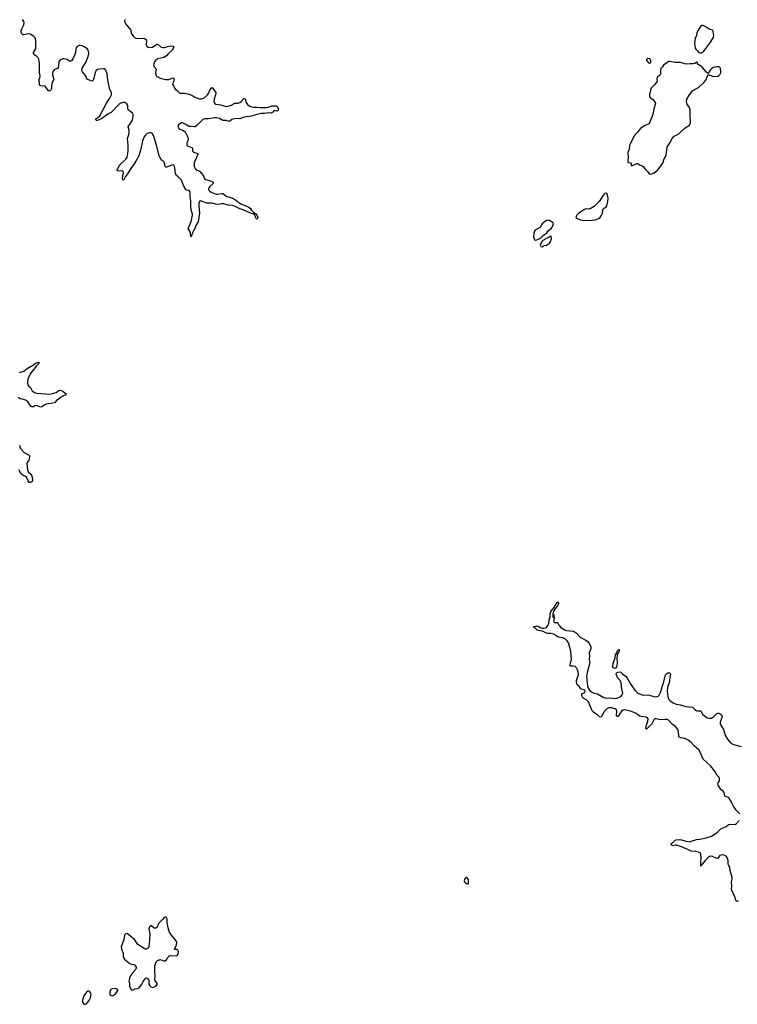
# Model space of a CAD drawing. Header units: inches. Extents: x 1954800 to 2060275, y 904969 to 1016298.
# Tile 12 of 77: x 1982192 to 1995677, y 937391 to 955884. Entities that reach past the tile are written whole.
import ezdxf

# ---------------------------------------------------------------- set-up
doc = ezdxf.new("R2010")
doc.units = ezdxf.units.IN
doc.header["$MEASUREMENT"] = 0
for name, color, linetype in [('B9983', 7, 'Continuous'), ('B9984', 7, 'Continuous'), ('B9985', 7, 'Continuous'), ('B9993', 7, 'Continuous'), ('B9994', 7, 'Continuous'), ('B9995', 7, 'Continuous')]:
    doc.layers.add(name, color=color, linetype=linetype)

msp = doc.modelspace()

# ---------------------------------------------------------------- linework, layer by layer
at = {"layer": 'B9983', "color": 6, "elevation": 700}
for points in [[(1984930, 939029), (1984910, 939019), (1984881, 938990), (1984810, 938913), (1984796, 938890), (1984777, 938843), (1984750, 938819), (1984730, 938814), (1984719, 938819), (1984670, 938868), (1984650, 938868), (1984631, 938849), (1984621, 938810), (1984638, 938718), (1984628, 938512), (1984611, 938449), (1984574, 938426), (1984550, 938429), (1984530, 938439), (1984414, 938514), (1984348, 938610), (1984210, 938719), (1984190, 938717), (1984178, 938710), (1984163, 938690), (1984148, 938610), (1984102, 938470), (1984105, 938425), (1984140, 938350), (1984136, 938290), (1984142, 938270), (1984161, 938241), (1984243, 938170), (1984290, 938146), (1984330, 938141), (1984351, 938131), (1984371, 938110), (1984381, 938090), (1984381, 938070), (1984375, 938050), (1984324, 937996), (1984270, 937923), (1984248, 937850), (1984246, 937830), (1984254, 937790), (1984258, 937730), (1984290, 937661), (1984310, 937658), (1984357, 937683), (1984410, 937691), (1984437, 937703), (1984489, 937770), (1984510, 937818), (1984550, 937871), (1984570, 937886), (1984590, 937884), (1984610, 937865), (1984622, 937830), (1984621, 937770), (1984639, 937739), (1984659, 937719), (1984690, 937706), (1984750, 937731), (1984765, 937750), (1984773, 937770), (1984773, 937787), (1984741, 937830), (1984733, 937850), (1984741, 937930), (1984734, 938010), (1984735, 938110), (1984745, 938150), (1984765, 938195), (1984790, 938222), (1984810, 938222), (1984829, 938231), (1984870, 938223), (1984910, 938205), (1984928, 938210), (1984950, 938226), (1984965, 938255), (1984992, 938288), (1985010, 938301), (1985033, 938307), (1985130, 938304), (1985150, 938311), (1985169, 938330), (1985174, 938386), (1985165, 938410), (1985150, 938420), (1985110, 938423), (1985099, 938430), (1985140, 938510), (1985145, 938550), (1985138, 938570), (1985113, 938610), (1985037, 938697), (1985001, 938761), (1984982, 938830), (1984965, 938930), (1984961, 938990), (1984946, 939026)], [(1983490, 937641), (1983470, 937637), (1983450, 937619), (1983399, 937550), (1983374, 937470), (1983375, 937430), (1983390, 937405), (1983410, 937391), (1983430, 937391), (1983450, 937401), (1983505, 937475), (1983522, 937510), (1983532, 937550), (1983534, 937570), (1983524, 937604), (1983510, 937625)], [(1983989, 937689), (1983930, 937684), (1983910, 937677), (1983897, 937663), (1983888, 937630), (1983885, 937590), (1983893, 937570), (1983910, 937556), (1983930, 937551), (1983950, 937555), (1983970, 937567), (1983995, 937590), (1984025, 937630), (1984034, 937650), (1984035, 937670), (1984010, 937684)]]:
    msp.add_lwpolyline(points, close=True, dxfattribs=at)
at = {"layer": 'B9984', "color": 6, "elevation": 600}
for points in [[(1982190, 949259), (1982270, 949284), (1982331, 949330), (1982455, 949405), (1982490, 949432), (1982530, 949448), (1982550, 949450), (1982550, 949430), (1982502, 949378), (1982389, 949230), (1982362, 949178), (1982348, 949130), (1982341, 949070), (1982348, 949028), (1982357, 949010), (1982394, 948974), (1982430, 948916), (1982470, 948884), (1982510, 948869), (1982750, 948854), (1982810, 948861), (1982876, 948884), (1982930, 948917), (1982950, 948923), (1982970, 948922), (1983003, 948910), (1983071, 948850), (1983051, 948830), (1983030, 948825), (1982970, 948793), (1982936, 948764), (1982887, 948733), (1982845, 948690), (1982690, 948662), (1982667, 948653), (1982610, 948613), (1982590, 948607), (1982570, 948611), (1982530, 948632), (1982510, 948635), (1982476, 948630), (1982450, 948615), (1982430, 948611), (1982410, 948622), (1982344, 948704), (1982313, 948733), (1982270, 948750), (1982230, 948754), (1982202, 948762), (1982167, 948787)], [(1982192, 947890), (1982200, 947850), (1982210, 947830), (1982276, 947756), (1982359, 947710), (1982377, 947690), (1982379, 947670), (1982372, 947630), (1982364, 947610), (1982333, 947567), (1982328, 947550), (1982338, 947430), (1982353, 947390), (1982400, 947350), (1982413, 947330), (1982428, 947290), (1982435, 947245), (1982428, 947212), (1982390, 947189), (1982370, 947193), (1982350, 947221), (1982323, 947290), (1982304, 947304), (1982250, 947329), (1982227, 947347), (1982209, 947370), (1982182, 947430)]]:
    msp.add_lwpolyline(points, dxfattribs=at)
at = {"layer": 'B9985', "color": 6, "elevation": 600}
msp.add_lwpolyline([(1984170, 955890), (1984165, 955850), (1984190, 955802), (1984280, 955690), (1984290, 955630), (1984304, 955604), (1984330, 955569), (1984350, 955549), (1984377, 955537), (1984430, 955530), (1984510, 955535), (1984530, 955533), (1984550, 955524), (1984567, 955510), (1984576, 955490), (1984572, 955410), (1984584, 955384), (1984604, 955370), (1984630, 955365), (1984690, 955370), (1984710, 955379), (1984750, 955413), (1984770, 955422), (1984796, 955416), (1984850, 955371), (1984882, 955362), (1984910, 955364), (1984970, 955379), (1985050, 955392), (1985071, 955390), (1985082, 955382), (1985090, 955370), (1985057, 955310), (1984989, 955251), (1984954, 955206), (1984903, 955177), (1984790, 955151), (1984770, 955139), (1984740, 955110), (1984726, 955090), (1984713, 955053), (1984710, 955030), (1984720, 955000), (1984751, 954970), (1984757, 954957), (1984742, 954890), (1984749, 954850), (1984766, 954826), (1984788, 954810), (1984830, 954789), (1984930, 954762), (1984996, 954764), (1985070, 954792), (1985086, 954786), (1985092, 954772), (1985090, 954750), (1985082, 954718), (1985068, 954690), (1985067, 954670), (1985090, 954636), (1985096, 954610), (1985107, 954590), (1985159, 954550), (1985190, 954516), (1985210, 954506), (1985290, 954507), (1985352, 954492), (1985430, 954465), (1985484, 954430), (1985531, 954410), (1985570, 954396), (1985610, 954395), (1985650, 954412), (1985715, 954465), (1985741, 954499), (1985770, 954573), (1985790, 954597), (1985810, 954611), (1985875, 954530), (1985879, 954510), (1985876, 954490), (1985847, 954390), (1985840, 954350), (1985850, 954316), (1985880, 954300), (1985964, 954284), (1986070, 954256), (1986110, 954261), (1986170, 954281), (1986230, 954314), (1986290, 954315), (1986330, 954327), (1986354, 954346), (1986410, 954409), (1986430, 954401), (1986450, 954327), (1986473, 954290), (1986505, 954265), (1986550, 954246), (1986590, 954240), (1986650, 954241), (1986710, 954234), (1986830, 954236), (1986859, 954241), (1986930, 954267), (1986948, 954268), (1987010, 954264), (1987033, 954253), (1987057, 954210), (1987050, 954184), (1987030, 954169), (1986990, 954175), (1986970, 954173), (1986950, 954149), (1986914, 954130), (1986870, 954136), (1986790, 954124), (1986730, 954121), (1986650, 954104), (1986550, 954071), (1986410, 954051), (1986330, 954025), (1986270, 954028), (1986230, 954024), (1986181, 954010), (1986142, 953978), (1986130, 953975), (1986110, 953976), (1986070, 953991), (1986010, 953991), (1985946, 954026), (1985890, 954039), (1985850, 954042), (1985738, 954022), (1985670, 954021), (1985631, 954010), (1985530, 953903), (1985488, 953872), (1985470, 953869), (1985410, 953879), (1985370, 953879), (1985315, 953915), (1985250, 953949), (1985230, 953947), (1985199, 953930), (1985176, 953910), (1985166, 953890), (1985168, 953870), (1985178, 953850), (1985199, 953830), (1985230, 953814), (1985278, 953798), (1985299, 953779), (1985355, 953675), (1985358, 953630), (1985354, 953610), (1985336, 953570), (1985336, 953530), (1985352, 953512), (1985399, 953499), (1985430, 953481), (1985437, 953470), (1985438, 953430), (1985444, 953410), (1985456, 953396), (1985536, 953370), (1985541, 953350), (1985482, 953230), (1985469, 953191), (1985473, 953130), (1985487, 953087), (1985510, 953063), (1985563, 953043), (1985586, 953026), (1985641, 952961), (1985648, 952950), (1985657, 952910), (1985672, 952892), (1985791, 952850), (1985831, 952830), (1985831, 952810), (1985768, 952750), (1985750, 952730), (1985740, 952710), (1985743, 952690), (1985757, 952670), (1985790, 952646), (1985886, 952610), (1985911, 952609), (1985990, 952620), (1986010, 952617), (1986084, 952564), (1986176, 952536), (1986250, 952503), (1986310, 952451), (1986347, 952427), (1986397, 952410), (1986487, 952370), (1986530, 952336), (1986550, 952305), (1986590, 952265), (1986630, 952239), (1986650, 952216), (1986667, 952170), (1986661, 952150), (1986650, 952139), (1986630, 952157), (1986624, 952184), (1986605, 952225), (1986581, 952241), (1986550, 952246), (1986483, 952270), (1986390, 952316), (1986330, 952330), (1986230, 952385), (1986190, 952394), (1986110, 952401), (1986030, 952425), (1985990, 952424), (1985927, 952413), (1985870, 952422), (1985810, 952441), (1985710, 952440), (1985670, 952451), (1985610, 952479), (1985590, 952480), (1985570, 952470), (1985557, 952430), (1985556, 952390), (1985574, 952250), (1985549, 952090), (1985502, 952018), (1985487, 951973), (1985463, 951930), (1985436, 951870), (1985430, 951844), (1985415, 951825), (1985410, 951809), (1985400, 951890), (1985362, 951950), (1985361, 951970), (1985385, 952010), (1985401, 952070), (1985415, 952090), (1985438, 952210), (1985437, 952230), (1985420, 952290), (1985410, 952370), (1985409, 952471), (1985394, 952570), (1985395, 952630), (1985390, 952658), (1985374, 952674), (1985330, 952685), (1985317, 952697), (1985270, 952771), (1985231, 952870), (1985172, 952930), (1985137, 952957), (1985130, 952970), (1985122, 952990), (1985110, 953103), (1985103, 953130), (1985091, 953151), (1985070, 953156), (1985050, 953154), (1984970, 953118), (1984950, 953113), (1984936, 953116), (1984926, 953126), (1984914, 953190), (1984907, 953207), (1984890, 953225), (1984854, 953250), (1984814, 953334), (1984762, 953530), (1984707, 953710), (1984690, 953738), (1984670, 953751), (1984650, 953758), (1984630, 953758), (1984590, 953744), (1984550, 953711), (1984530, 953682), (1984503, 953610), (1984471, 953450), (1984449, 953390), (1984434, 953330), (1984372, 953230), (1984337, 953163), (1984292, 953108), (1984219, 952990), (1984181, 952939), (1984150, 952879), (1984141, 952879), (1984130, 952868), (1984127, 952907), (1984130, 952950), (1984141, 953010), (1984135, 953035), (1984130, 953042), (1984110, 953046), (1984070, 953042), (1984030, 953048), (1984026, 953050), (1984022, 953070), (1984035, 953085), (1984070, 953150), (1984190, 953266), (1984210, 953300), (1984221, 953330), (1984231, 953430), (1984233, 953530), (1984221, 953650), (1984246, 953730), (1984251, 953770), (1984248, 953810), (1984232, 953870), (1984235, 953890), (1984270, 953930), (1984310, 954000), (1984326, 954070), (1984326, 954106), (1984310, 954130), (1984231, 954190), (1984226, 954210), (1984225, 954270), (1984207, 954307), (1984170, 954328), (1984130, 954331), (1984090, 954317), (1984070, 954304), (1983910, 954139), (1983849, 954110), (1983730, 954022), (1983650, 953990), (1983629, 953989), (1983625, 954010), (1983630, 954027), (1983683, 954057), (1983701, 954079), (1983825, 954315), (1983885, 954410), (1983915, 954470), (1983918, 954510), (1983882, 954590), (1983842, 954790), (1983838, 954870), (1983814, 954934), (1983790, 954960), (1983770, 954963), (1983690, 954958), (1983654, 954946), (1983630, 954930), (1983608, 954892), (1983582, 954758), (1983570, 954735), (1983550, 954732), (1983530, 954738), (1983463, 954770), (1983449, 954789), (1983433, 954833), (1983370, 954902), (1983360, 954930), (1983369, 954971), (1983440, 955090), (1983478, 955190), (1983492, 955250), (1983485, 955290), (1983478, 955310), (1983458, 955338), (1983418, 955370), (1983366, 955394), (1983330, 955400), (1983310, 955398), (1983270, 955380), (1983257, 955363), (1983246, 955334), (1983239, 955270), (1983226, 955230), (1983190, 955149), (1983170, 955116), (1983156, 955104), (1983150, 955100), (1983130, 955104), (1983077, 955137), (1983030, 955149), (1983010, 955149), (1982970, 955137), (1982938, 955110), (1982927, 955090), (1982924, 955010), (1982916, 954984), (1982903, 954970), (1982850, 954951), (1982838, 954942), (1982813, 954907), (1982808, 954890), (1982810, 954851), (1982831, 954769), (1982827, 954750), (1982802, 954710), (1982789, 954650), (1982788, 954590), (1982770, 954552), (1982750, 954544), (1982730, 954555), (1982693, 954613), (1982670, 954633), (1982590, 954641), (1982572, 954650), (1982563, 954670), (1982563, 954710), (1982555, 954750), (1982570, 954790), (1982576, 954830), (1982567, 954890), (1982566, 955070), (1982550, 955141), (1982537, 955170), (1982516, 955190), (1982476, 955216), (1982451, 955250), (1982453, 955270), (1982491, 955330), (1982497, 955350), (1982499, 955490), (1982491, 955530), (1982480, 955550), (1982458, 955570), (1982391, 955611), (1982350, 955616), (1982270, 955600), (1982250, 955601), (1982230, 955618), (1982218, 955650), (1982218, 955670), (1982231, 955710), (1982271, 955790), (1982276, 955830), (1982271, 955850), (1982243, 955890)], dxfattribs=at)
at = {"layer": 'B9993', "color": 6, "elevation": 600}
for points in [[(1994997, 940000), (1994990, 939989), (1994991, 940000)], [(1995690, 939334), (1995670, 939324), (1995648, 939348), (1995629, 939410), (1995565, 939550), (1995575, 939610), (1995567, 939690), (1995580, 939740), (1995580, 939770), (1995545, 939905), (1995535, 939970), (1995519, 940000)]]:
    msp.add_lwpolyline(points, dxfattribs=at)
at = {"layer": 'B9993', "color": 6, "elevation": 700}
msp.add_lwpolyline([(1990590, 939775), (1990570, 939768), (1990558, 939750), (1990547, 939710), (1990552, 939690), (1990572, 939670), (1990590, 939658), (1990610, 939652), (1990626, 939654), (1990628, 939728), (1990610, 939758)], close=True, dxfattribs=at)
at = {"layer": 'B9994', "color": 6, "elevation": 600}
for points in [[(1995727, 940970), (1995650, 941047), (1995607, 941110), (1995568, 941190), (1995523, 941263), (1995510, 941277), (1995450, 941297), (1995443, 941310), (1995431, 941371), (1995413, 941393), (1995368, 941428), (1995318, 941510), (1995313, 941530), (1995316, 941550), (1995341, 941590), (1995344, 941610), (1995342, 941630), (1995334, 941650), (1995301, 941690), (1995254, 941770), (1995175, 941870), (1995037, 941997), (1994978, 942130), (1994953, 942170), (1994866, 942246), (1994810, 942310), (1994753, 942353), (1994690, 942382), (1994618, 942398), (1994586, 942410), (1994578, 942430), (1994573, 942510), (1994558, 942550), (1994515, 942610), (1994453, 942650), (1994387, 942730), (1994370, 942738), (1994321, 942741), (1994230, 942734), (1994150, 942750), (1994130, 942750), (1994110, 942735), (1994070, 942661), (1993970, 942560), (1993962, 942562), (1993956, 942570), (1993970, 942632), (1993998, 942710), (1993999, 942750), (1993991, 942771), (1993964, 942784), (1993870, 942794), (1993845, 942805), (1993774, 942854), (1993690, 942889), (1993590, 942916), (1993550, 942920), (1993530, 942916), (1993503, 942897), (1993470, 942844), (1993430, 942796), (1993415, 942795), (1993410, 942796), (1993407, 942810), (1993411, 942910), (1993402, 942930), (1993382, 942942), (1993310, 942960), (1993270, 942958), (1993230, 942945), (1993210, 942928), (1993164, 942870), (1993130, 942804), (1993110, 942786), (1993090, 942793), (1993049, 942829), (1992982, 942870), (1992950, 942901), (1992882, 943070), (1992850, 943102), (1992790, 943136), (1992773, 943150), (1992762, 943170), (1992755, 943190), (1992757, 943210), (1992770, 943228), (1992814, 943250), (1992818, 943270), (1992810, 943284), (1992790, 943299), (1992750, 943310), (1992738, 943318), (1992712, 943352), (1992670, 943389), (1992661, 943410), (1992655, 943445), (1992658, 943470), (1992683, 943550), (1992690, 943590), (1992689, 943630), (1992676, 943676), (1992654, 943714), (1992630, 943733), (1992590, 943744), (1992550, 943741), (1992534, 943750), (1992542, 943810), (1992556, 943844), (1992560, 943870), (1992547, 944027), (1992519, 944139), (1992502, 944182), (1992479, 944219), (1992446, 944250), (1992397, 944277), (1992330, 944284), (1992310, 944290), (1992276, 944310), (1992252, 944332), (1992225, 944345), (1992170, 944357), (1992110, 944357), (1992090, 944362), (1992017, 944397), (1991970, 944405), (1991910, 944427), (1991870, 944460), (1991848, 944470), (1991862, 944490), (1991910, 944499), (1991945, 944490), (1991970, 944471), (1992010, 944456), (1992050, 944456), (1992091, 944469), (1992116, 944504), (1992135, 944545), (1992142, 944610), (1992159, 944670), (1992162, 944730), (1992170, 944764), (1992190, 944794), (1992237, 944843), (1992250, 944873), (1992276, 944904), (1992290, 944939), (1992311, 944950), (1992318, 944930), (1992314, 944910), (1992290, 944865), (1992281, 944859), (1992245, 944815), (1992226, 944775), (1992218, 944742), (1992208, 944730), (1992210, 944654), (1992226, 944670), (1992226, 944710), (1992230, 944712), (1992232, 944670), (1992242, 944650), (1992232, 944630), (1992232, 944608), (1992222, 944590), (1992230, 944574), (1992250, 944562), (1992290, 944562), (1992310, 944538), (1992325, 944510), (1992365, 944465), (1992441, 944421), (1992470, 944412), (1992590, 944399), (1992650, 944366), (1992726, 944286), (1992817, 944237), (1992866, 944206), (1992894, 944170), (1992923, 944110), (1992927, 944090), (1992926, 944070), (1992895, 943990), (1992900, 943930), (1992896, 943870), (1992906, 943810), (1992877, 943690), (1992863, 943650), (1992843, 943550), (1992859, 943370), (1992870, 943341), (1992915, 943270), (1992970, 943241), (1993050, 943222), (1993170, 943155), (1993210, 943144), (1993290, 943148), (1993390, 943136), (1993434, 943146), (1993488, 943172), (1993516, 943204), (1993523, 943230), (1993506, 943310), (1993494, 943430), (1993477, 943470), (1993425, 943530), (1993400, 943590), (1993404, 943610), (1993417, 943623), (1993431, 943631), (1993470, 943636), (1993490, 943630), (1993520, 943600), (1993586, 943550), (1993602, 943530), (1993675, 943395), (1993750, 943292), (1993810, 943236), (1993890, 943202), (1994030, 943199), (1994130, 943168), (1994170, 943170), (1994190, 943178), (1994210, 943196), (1994235, 943245), (1994270, 943371), (1994298, 943450), (1994330, 943579), (1994350, 943604), (1994370, 943614), (1994390, 943620), (1994410, 943617), (1994419, 943590), (1994406, 943530), (1994403, 943470), (1994395, 943430), (1994367, 943350), (1994359, 943270), (1994370, 943170), (1994390, 943118), (1994410, 943095), (1994470, 943054), (1994530, 943030), (1994610, 943018), (1994710, 942986), (1994834, 942974), (1994850, 942962), (1994878, 942930), (1994910, 942909), (1994930, 942902), (1994970, 942905), (1994990, 942901), (1995023, 942843), (1995090, 942784), (1995110, 942773), (1995150, 942767), (1995192, 942768), (1995230, 942790), (1995290, 942851), (1995310, 942858), (1995330, 942858), (1995354, 942850), (1995378, 942830), (1995389, 942810), (1995390, 942790), (1995353, 942690), (1995352, 942670), (1995357, 942650), (1995415, 942555), (1995450, 942447), (1995490, 942372), (1995550, 942305), (1995590, 942280), (1995630, 942264), (1995750, 942233)], [(1994991, 940000), (1994994, 940026), (1994991, 940070), (1995000, 940130), (1994992, 940210), (1994987, 940227), (1994978, 940238), (1994950, 940250), (1994890, 940263), (1994810, 940267), (1994750, 940301), (1994672, 940330), (1994630, 940351), (1994530, 940381), (1994501, 940379), (1994470, 940368), (1994450, 940373), (1994433, 940390), (1994434, 940410), (1994450, 940419), (1994503, 940470), (1994530, 940482), (1994590, 940486), (1994630, 940483), (1994690, 940461), (1994774, 940446), (1994910, 940484), (1994970, 940492), (1995090, 940518), (1995190, 940552), (1995299, 940621), (1995370, 940686), (1995398, 940702), (1995469, 940731), (1995512, 940768), (1995546, 940774), (1995615, 940770), (1995643, 940777), (1995663, 940790), (1995710, 940846)], [(1995519, 940000), (1995506, 940026), (1995502, 940090), (1995494, 940130), (1995488, 940150), (1995470, 940175), (1995430, 940194), (1995390, 940198), (1995374, 940194), (1995350, 940186), (1995341, 940179), (1995310, 940134), (1995290, 940130), (1995210, 940167), (1995170, 940172), (1995153, 940167), (1995130, 940150), (1995081, 940099), (1995018, 940022), (1995010, 940002), (1994998, 940002), (1994997, 940000)]]:
    msp.add_lwpolyline(points, dxfattribs=at)
msp.add_lwpolyline([(1993370, 943698), (1993347, 943710), (1993340, 943730), (1993339, 943750), (1993345, 943790), (1993381, 943899), (1993390, 943956), (1993403, 943977), (1993410, 944005), (1993430, 944040), (1993455, 944055), (1993461, 944050), (1993453, 944010), (1993434, 943986), (1993419, 943950), (1993416, 943884), (1993422, 943810), (1993415, 943750), (1993409, 943730), (1993390, 943706)], close=True, dxfattribs=at)
at = {"layer": 'B9995', "color": 6, "elevation": 700}
for points in [[(1995010, 955775), (1994990, 955769), (1994930, 955670), (1994917, 955630), (1994910, 955590), (1994885, 955530), (1994871, 955450), (1994882, 955350), (1994896, 955330), (1994925, 955305), (1994950, 955275), (1994970, 955260), (1994990, 955258), (1995010, 955268), (1995037, 955283), (1995047, 955293), (1995159, 955441), (1995229, 955550), (1995238, 955590), (1995223, 955663), (1995209, 955689), (1995148, 955708), (1995090, 955747), (1995050, 955767), (1995030, 955775)], [(1994410, 955101), (1994390, 955098), (1994350, 955076), (1994293, 955030), (1994270, 954997), (1994239, 954970), (1994231, 954930), (1994233, 954870), (1994227, 954850), (1994211, 954830), (1994190, 954826), (1994173, 954807), (1994167, 954770), (1994168, 954730), (1994161, 954710), (1994120, 954660), (1994068, 954612), (1994052, 954590), (1994038, 954522), (1994027, 954490), (1994027, 954450), (1994036, 954430), (1994090, 954385), (1994123, 954350), (1994136, 954330), (1994139, 954310), (1994106, 954210), (1994095, 954130), (1994080, 954070), (1994030, 953949), (1994017, 953930), (1993930, 953892), (1993880, 953860), (1993858, 953842), (1993796, 953764), (1993744, 953710), (1993661, 953550), (1993653, 953527), (1993642, 953450), (1993621, 953390), (1993618, 953370), (1993626, 953310), (1993618, 953230), (1993622, 953210), (1993630, 953202), (1993670, 953196), (1993682, 953190), (1993685, 953150), (1993690, 953142), (1993710, 953143), (1993790, 953183), (1993810, 953181), (1993841, 953161), (1993890, 953140), (1993907, 953127), (1993950, 953071), (1993991, 953031), (1994022, 952990), (1994045, 952985), (1994070, 952988), (1994110, 953003), (1994180, 953060), (1994210, 953095), (1994276, 953190), (1994304, 953270), (1994339, 953341), (1994360, 953490), (1994411, 953569), (1994450, 953656), (1994490, 953698), (1994579, 953741), (1994627, 953793), (1994690, 953848), (1994713, 953867), (1994777, 953903), (1994793, 953930), (1994798, 953950), (1994798, 953982), (1994790, 954070), (1994793, 954147), (1994789, 954191), (1994780, 954230), (1994770, 954250), (1994732, 954292), (1994721, 954350), (1994728, 954392), (1994772, 954468), (1994834, 954550), (1994870, 954575), (1994950, 954611), (1995056, 954710), (1995087, 954750), (1995130, 954852), (1995210, 954821), (1995230, 954817), (1995310, 954825), (1995330, 954835), (1995358, 954870), (1995367, 954890), (1995369, 954909), (1995359, 954970), (1995348, 954990), (1995330, 954996), (1995290, 954998), (1995230, 954986), (1995190, 954963), (1995170, 954943), (1995130, 954882), (1995117, 954883), (1995110, 954884), (1995097, 954897), (1995016, 954990), (1994993, 955010), (1994940, 955040), (1994931, 955050), (1994921, 955079), (1994926, 955086), (1994919, 955081), (1994910, 955084), (1994876, 955064), (1994850, 955056), (1994790, 955056), (1994730, 955049), (1994690, 955053), (1994610, 955079), (1994510, 955083)], [(1993990, 955153), (1993974, 955146), (1993965, 955130), (1993977, 955110), (1994010, 955077), (1994030, 955068), (1994045, 955075), (1994052, 955088), (1994052, 955110), (1994045, 955130), (1994026, 955150)], [(1993210, 952629), (1993190, 952619), (1993170, 952601), (1993083, 952470), (1993030, 952419), (1992990, 952373), (1992910, 952329), (1992890, 952324), (1992830, 952331), (1992790, 952316), (1992698, 952250), (1992664, 952210), (1992651, 952190), (1992645, 952170), (1992672, 952150), (1992730, 952124), (1992790, 952111), (1992950, 952117), (1993010, 952124), (1993069, 952150), (1993097, 952170), (1993119, 952201), (1993143, 952250), (1993149, 952310), (1993156, 952330), (1993210, 952368), (1993226, 952390), (1993246, 952470), (1993249, 952530), (1993233, 952613)], [(1992130, 952121), (1992091, 952110), (1992050, 952084), (1992011, 952050), (1991995, 952030), (1991981, 951990), (1991879, 951930), (1991864, 951910), (1991856, 951884), (1991849, 951809), (1991869, 951749), (1991890, 951742), (1991910, 951747), (1991978, 951782), (1992030, 951830), (1992099, 951881), (1992130, 951927), (1992177, 951963), (1992197, 951990), (1992218, 952030), (1992223, 952050), (1992219, 952070), (1992150, 952115)], [(1992170, 951817), (1992150, 951809), (1992021, 951739), (1992004, 951716), (1991974, 951650), (1991986, 951625), (1992010, 951621), (1992050, 951642), (1992090, 951651), (1992110, 951660), (1992147, 951690), (1992170, 951726), (1992179, 951750), (1992185, 951770), (1992182, 951810)]]:
    msp.add_lwpolyline(points, close=True, dxfattribs=at)

doc.saveas('drawing.dxf')
